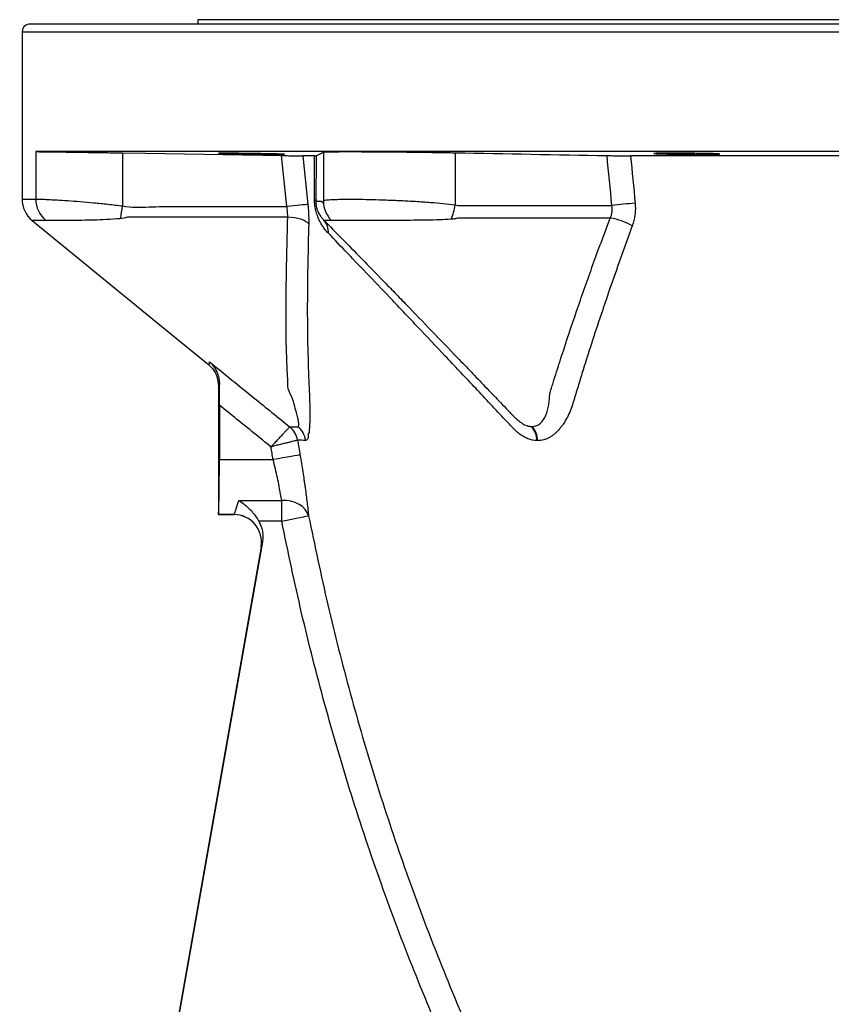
# Model space of a CAD drawing. Header units: millimetres. Extents: x 652 to 2184, y 390 to 2515.
# Tile 16 of 19: x 887 to 1183, y 2157 to 2515. Entities that reach past the tile are written whole.
import ezdxf

# ---------------------------------------------------------------- set-up
doc = ezdxf.new("R2010")
doc.units = ezdxf.units.MM

msp = doc.modelspace()

# ---------------------------------------------------------------- linework, layer by layer
at = {"color": 7, "linetype": 'Continuous', "lineweight": 25}
for p, q in [((951.95, 2514.69), (951.95, 2513.09)), ((1636.95, 2514.69), (951.95, 2514.69)), ((1698.63, 2513.09), (890.27, 2513.09)), ((887.95, 2510.17), (887.95, 2449.43)), ((1007.01, 2466.69), (892.95, 2466.69)), ((892.95, 2466.69), (892.95, 2449.46)), ((924.56, 2466.24), (924.56, 2446.93)), ((984.39, 2446.74), (982.42, 2465.26)), ((994.47, 2465.17), (990.13, 2465.16)), ((990.13, 2465.16), (992.01, 2447.51)), ((994.43, 2449.43), (994.47, 2465.17)), ((994.47, 2465.17), (994.97, 2465.17)), ((994.97, 2465.17), (994.88, 2448.66)), ((994.97, 2465.17), (997.64, 2466.54)), ((997.64, 2466.54), (997.64, 2448.74)), ((1230.86, 2466.69), (1007.01, 2466.69)), ((1045.64, 2466.3), (1045.64, 2447.29)), ((984.66, 2442.8), (926.35, 2442.8)), ((997.8, 2441.8), (1000.34, 2441.8)), ((1102.06, 2442.53), (1046.76, 2442.53)), ((959.45, 2381.54), (959.45, 2334.69)), ((959.8, 2374.47), (959.8, 2354.69)), ((985.41, 2366.6), (985.38, 2366.57)), ((959.8, 2354.69), (979.36, 2354.69)), ((966.81, 2339.78), (982.48, 2339.78)), ((982.48, 2332.33), (982.48, 2339.78)), ((959.46, 2334.69), (959.45, 2334.69)), ((959.45, 2334.69), (965.12, 2334.69)), ((965.12, 2334.69), (959.46, 2334.69)), ((965.12, 2334.69), (965.12, 2334.69)), ((982.48, 2332.33), (974.18, 2332.33)), ((975.45, 2324.73), (887.27, 1824.63)), ((974.96, 2322.95), (887.1, 1824.66)), ((974.97, 2322.96), (974.96, 2322.95))]:
    msp.add_line(p, q, dxfattribs=at)
at = {"color": 1, "linetype": 'Continuous', "lineweight": 25}
msp.add_line((1700.95, 2510.17), (887.95, 2510.17), dxfattribs=at)
at = {"color": 7, "linetype": 'Continuous', "lineweight": 25, "flags": 128}
for points in [[(924.56, 2466.24), (932.87, 2466.1), (982.42, 2465.26)], [(924.56, 2446.93), (924.44, 2446.33), (924.33, 2445.72), (924.21, 2445.13), (924.09, 2444.54), (923.98, 2443.96), (923.87, 2443.39), (923.76, 2442.83), (923.66, 2442.29)], [(992.01, 2447.51), (991.54, 2447.46), (990.9, 2447.39), (990.09, 2447.31), (989.13, 2447.22), (988.06, 2447.11), (986.89, 2446.99), (985.65, 2446.86), (984.39, 2446.74)], [(992.29, 2440.41), (991.82, 2440.88), (991.16, 2441.32), (990.35, 2441.73), (989.39, 2442.07), (988.32, 2442.36), (987.15, 2442.59), (985.92, 2442.73), (984.66, 2442.8)], [(891.66, 2441.66), (936.91, 2404.7), (955.77, 2389.29)], [(989.13, 2356.39), (988.75, 2356.33), (988.07, 2356.21), (987.1, 2356.04), (985.88, 2355.83), (984.44, 2355.58), (982.84, 2355.3), (981.13, 2355), (979.36, 2354.69)], [(992.25, 2334.27), (991.77, 2335.47), (991.02, 2336.58), (990.02, 2337.57), (988.79, 2338.4), (987.38, 2339.05), (985.83, 2339.51), (984.18, 2339.76), (982.48, 2339.78)], [(982.48, 2332.33), (984.29, 2332.69), (986.05, 2333.04), (987.68, 2333.36), (989.13, 2333.65), (990.35, 2333.89), (991.3, 2334.08), (991.94, 2334.21), (992.25, 2334.27)]]:
    msp.add_lwpolyline(points, dxfattribs=at)
at = {"color": 7, "linetype": 'Continuous', "lineweight": 25}
for centre, radius, start, end in [((890.95, 2510.17), 3, 103.1183, 180), ((897.95, 2449.43), 10, 179.9874, 231.0206), ((903, 2449.45), 10.05, 179.9184, 230.5982), ((993.74, 2448.52), 1.15, 7.3515, 52.7681), ((1007.61, 2448.76), 9.97, 180.1071, 225.2012), ((1026.62, 2450.02), 19.21, 335.6536, 351.8409), ((1119.21, 2316.56), 131.6, 93.5272, 97.2249), ((993.01, 2437.46), 6.46, 356.0083, 42.1371), ((1098.79, 2420.75), 22.02, 59.1192, 81.4681), ((980.27, 2360.32), 8.07, 9.9325, 50.7448), ((980.32, 2360.41), 8.01, 9.3934, 50.5842), ((983.28, 2360.42), 8.03, 8.7591, 50.5821), ((1066.2, 2361.02), 9.26, 3.3854, 37.8787), ((1066.34, 2360.86), 9.39, 4.2824, 38.4811), ((965.12, 2324.69), 10, 350.0251, 89.9749)]:
    msp.add_arc(centre, radius, start, end, dxfattribs=at)
for centre, major_axis, ratio, start_param, end_param in [((959.45, 2354.69), (0, 20), 0.017455, 3.159046, 4.712389), ((970.4, 2354.69), (5.29, 20), 0.024847, 3.165622, 3.877896), ((965.11, 2324.69), (7.66, 6.43), 0.999631, 5.410702, 7.155668), ((980.25, 2352.95), (5.29, 30), 0.01719, 3.162078, 3.490639)]:
    msp.add_ellipse(centre, major_axis=major_axis, ratio=ratio, start_param=start_param, end_param=end_param, dxfattribs=at)
for points, knots in [([(892.95, 2466.69), (893.32, 2466.69), (894.06, 2466.68), (896.27, 2466.66), (899.22, 2466.62), (902.9, 2466.58), (907.2, 2466.51), (911.99, 2466.44), (917.14, 2466.36), (921.39, 2466.29), (923.87, 2466.25), (924.56, 2466.24)], [0, 0, 0, 0, 0.119293, 0.238585, 0.35788, 0.477175, 0.596476, 0.715777, 0.835094, 0.95441, 1, 1, 1, 1]), ([(962.98, 2465.99), (962.42, 2466), (961.92, 2466.01), (961.27, 2466.03), (961.07, 2466.04), (960.7, 2466.05), (960.53, 2466.05), (960.07, 2466.07), (959.85, 2466.08), (959.62, 2466.09), (959.56, 2466.09), (959.48, 2466.1), (959.46, 2466.1), (959.46, 2466.11), (959.54, 2466.12), (959.77, 2466.12), (959.86, 2466.12), (960.09, 2466.13), (960.35, 2466.13), (960.69, 2466.13), (961.06, 2466.13), (961.26, 2466.13), (961.92, 2466.13), (962.41, 2466.12), (963.24, 2466.12), (963.53, 2466.11), (964.15, 2466.11), (964.46, 2466.11), (965.44, 2466.1), (966.13, 2466.09), (967.22, 2466.08), (967.59, 2466.07), (968.35, 2466.06), (968.73, 2466.06), (969.88, 2466.04), (970.66, 2466.03), (972.24, 2466.01), (973.02, 2465.99), (974.17, 2465.97), (974.55, 2465.97), (975.31, 2465.95), (975.68, 2465.95), (976.77, 2465.93), (977.46, 2465.91), (978.44, 2465.89), (978.76, 2465.88), (979.37, 2465.87), (979.66, 2465.86), (980.49, 2465.84), (980.99, 2465.83), (981.65, 2465.81), (981.85, 2465.81), (982.22, 2465.8), (982.56, 2465.79), (982.82, 2465.78), (983.05, 2465.77), (983.15, 2465.76), (983.38, 2465.75), (983.46, 2465.74), (983.46, 2465.73), (983.44, 2465.73), (983.37, 2465.72), (983.31, 2465.72), (983.08, 2465.71), (982.85, 2465.71), (982.4, 2465.71), (982.23, 2465.71), (981.86, 2465.71), (981.66, 2465.71), (981.01, 2465.71), (980.52, 2465.72), (979.68, 2465.72), (979.38, 2465.73), (978.78, 2465.73), (978.15, 2465.74), (977.48, 2465.74), (976.79, 2465.75), (976.43, 2465.76), (975.34, 2465.77), (974.59, 2465.78), (973.05, 2465.8), (972.26, 2465.81), (970.69, 2465.84), (969.91, 2465.85), (968.75, 2465.87), (968.37, 2465.88), (967.61, 2465.89), (966.88, 2465.91), (966.17, 2465.92), (965.48, 2465.93), (965.14, 2465.94), (964.15, 2465.96), (963.54, 2465.97), (962.98, 2465.99)], [0, 0, 0, 0, 0.03125, 0.03125, 0.046875, 0.046875, 0.0625, 0.0625, 0.09375, 0.09375, 0.109375, 0.109375, 0.125, 0.125, 0.15625, 0.15625, 0.171875, 0.171875, 0.1875, 0.203125, 0.203125, 0.21875, 0.21875, 0.25, 0.25, 0.265625, 0.265625, 0.28125, 0.28125, 0.3125, 0.3125, 0.328125, 0.328125, 0.34375, 0.34375, 0.375, 0.375, 0.40625, 0.40625, 0.421875, 0.421875, 0.4375, 0.4375, 0.46875, 0.46875, 0.484375, 0.484375, 0.5, 0.5, 0.53125, 0.53125, 0.546875, 0.546875, 0.5625, 0.578125, 0.578125, 0.59375, 0.59375, 0.625, 0.625, 0.640625, 0.640625, 0.65625, 0.65625, 0.6875, 0.6875, 0.703125, 0.703125, 0.71875, 0.71875, 0.75, 0.75, 0.765625, 0.765625, 0.78125, 0.796875, 0.796875, 0.8125, 0.8125, 0.84375, 0.84375, 0.875, 0.875, 0.90625, 0.90625, 0.921875, 0.921875, 0.9375, 0.953125, 0.953125, 0.96875, 0.96875, 1, 1, 1, 1]), ([(982.42, 2465.26), (983.33, 2465.25), (985.15, 2465.22), (987.57, 2465.19), (989.3, 2465.17), (989.88, 2465.16), (990.13, 2465.16)], [0, 0, 0, 0, 0.266825, 0.533692, 0.79944, 1, 1, 1, 1]), ([(997.64, 2466.54), (997.76, 2466.56), (998, 2466.6), (999.48, 2466.64), (1001.78, 2466.67), (1004.39, 2466.69), (1006.33, 2466.69), (1007.01, 2466.69)], [0, 0, 0, 0, 0.216479, 0.439235, 0.655719, 0.878481, 1, 1, 1, 1]), ([(1007.01, 2466.69), (1008.24, 2466.69), (1009.57, 2466.69), (1011.69, 2466.68), (1012.42, 2466.68), (1013.93, 2466.67), (1014.7, 2466.66), (1017.05, 2466.65), (1018.66, 2466.64), (1021.16, 2466.62), (1022.01, 2466.61), (1023.73, 2466.6), (1024.6, 2466.59), (1027.19, 2466.56), (1028.92, 2466.54), (1031.53, 2466.51), (1032.41, 2466.5), (1033.71, 2466.48), (1034.15, 2466.48), (1035.02, 2466.47), (1035.45, 2466.46), (1037.59, 2466.43), (1039.26, 2466.41), (1041.7, 2466.37), (1042.51, 2466.35), (1044.09, 2466.32), (1044.88, 2466.31), (1045.64, 2466.3)], [0, 0, 0, 0, 0.125, 0.125, 0.1875, 0.1875, 0.25, 0.25, 0.375, 0.375, 0.4375, 0.4375, 0.5, 0.5, 0.625, 0.625, 0.6875, 0.6875, 0.71875, 0.71875, 0.75, 0.75, 0.875, 0.875, 0.9375, 0.9375, 1, 1, 1, 1]), ([(1100.89, 2465.26), (1101.55, 2465.25), (1102.25, 2465.24), (1103.35, 2465.22), (1103.72, 2465.22), (1104.47, 2465.21), (1104.85, 2465.2), (1105.6, 2465.19), (1105.98, 2465.19), (1106.73, 2465.19), (1107.46, 2465.18), (1108.15, 2465.18), (1108.83, 2465.18), (1109.16, 2465.18), (1109.48, 2465.17)], [0, 0, 0, 0, 0.25, 0.25, 0.375, 0.375, 0.5, 0.5, 0.625, 0.625, 0.75, 0.875, 0.875, 1, 1, 1, 1]), ([(1191.82, 2465.16), (1184.55, 2465.16), (1177.37, 2465.16), (1168.49, 2465.16), (1166.72, 2465.16), (1163.19, 2465.16), (1161.42, 2465.16), (1156.17, 2465.16), (1152.7, 2465.16), (1147.51, 2465.16), (1145.78, 2465.16), (1142.35, 2465.16), (1140.65, 2465.16), (1135.56, 2465.17), (1132.2, 2465.17), (1122.26, 2465.17), (1115.79, 2465.17), (1109.48, 2465.17)], [0, 0, 0, 0, 0.25, 0.25, 0.3125, 0.3125, 0.375, 0.375, 0.5, 0.5, 0.5625, 0.5625, 0.625, 0.625, 0.75, 0.75, 1, 1, 1, 1]), ([(1121.37, 2465.86), (1120.81, 2465.87), (1120.32, 2465.89), (1119.67, 2465.91), (1119.47, 2465.91), (1119.1, 2465.93), (1118.93, 2465.93), (1118.48, 2465.95), (1118.25, 2465.97), (1118.03, 2465.99), (1117.97, 2465.99), (1117.9, 2466.01), (1117.88, 2466.01), (1117.88, 2466.03), (1117.96, 2466.04), (1118.19, 2466.06), (1118.29, 2466.06), (1118.52, 2466.07), (1118.79, 2466.08), (1119.12, 2466.09), (1119.49, 2466.1), (1119.7, 2466.1), (1120.36, 2466.11), (1120.86, 2466.12), (1121.69, 2466.12), (1121.98, 2466.12), (1122.59, 2466.13), (1122.91, 2466.13), (1123.89, 2466.13), (1124.58, 2466.13), (1125.67, 2466.13), (1126.05, 2466.13), (1126.8, 2466.12), (1127.18, 2466.12), (1128.34, 2466.12), (1129.11, 2466.11), (1130.7, 2466.1), (1131.48, 2466.09), (1132.63, 2466.08), (1133.01, 2466.08), (1133.76, 2466.07), (1134.14, 2466.06), (1135.23, 2466.05), (1135.91, 2466.04), (1136.89, 2466.02), (1137.21, 2466.01), (1137.82, 2466), (1138.11, 2465.99), (1138.94, 2465.97), (1139.43, 2465.96), (1140.09, 2465.94), (1140.29, 2465.93), (1140.66, 2465.92), (1140.99, 2465.91), (1141.25, 2465.89), (1141.48, 2465.88), (1141.58, 2465.87), (1141.81, 2465.85), (1141.88, 2465.84), (1141.88, 2465.82), (1141.86, 2465.81), (1141.78, 2465.8), (1141.72, 2465.8), (1141.49, 2465.78), (1141.26, 2465.77), (1140.81, 2465.76), (1140.64, 2465.75), (1140.26, 2465.74), (1140.06, 2465.74), (1139.41, 2465.73), (1138.91, 2465.72), (1138.07, 2465.72), (1137.77, 2465.72), (1137.17, 2465.71), (1136.54, 2465.71), (1135.87, 2465.71), (1135.17, 2465.71), (1134.81, 2465.71), (1133.72, 2465.71), (1132.97, 2465.71), (1131.43, 2465.72), (1130.64, 2465.73), (1129.07, 2465.74), (1128.29, 2465.75), (1127.13, 2465.76), (1126.75, 2465.77), (1126, 2465.78), (1125.26, 2465.79), (1124.55, 2465.8), (1123.86, 2465.81), (1123.52, 2465.81), (1122.54, 2465.83), (1121.93, 2465.85), (1121.37, 2465.86)], [0, 0, 0, 0, 0.03125, 0.03125, 0.046875, 0.046875, 0.0625, 0.0625, 0.09375, 0.09375, 0.109375, 0.109375, 0.125, 0.125, 0.15625, 0.15625, 0.171875, 0.171875, 0.1875, 0.203125, 0.203125, 0.21875, 0.21875, 0.25, 0.25, 0.265625, 0.265625, 0.28125, 0.28125, 0.3125, 0.3125, 0.328125, 0.328125, 0.34375, 0.34375, 0.375, 0.375, 0.40625, 0.40625, 0.421875, 0.421875, 0.4375, 0.4375, 0.46875, 0.46875, 0.484375, 0.484375, 0.5, 0.5, 0.53125, 0.53125, 0.546875, 0.546875, 0.5625, 0.578125, 0.578125, 0.59375, 0.59375, 0.625, 0.625, 0.640625, 0.640625, 0.65625, 0.65625, 0.6875, 0.6875, 0.703125, 0.703125, 0.71875, 0.71875, 0.75, 0.75, 0.765625, 0.765625, 0.78125, 0.796875, 0.796875, 0.8125, 0.8125, 0.84375, 0.84375, 0.875, 0.875, 0.90625, 0.90625, 0.921875, 0.921875, 0.9375, 0.953125, 0.953125, 0.96875, 0.96875, 1, 1, 1, 1]), ([(892.95, 2449.46), (893.08, 2449.46), (893.52, 2449.46), (894.86, 2449.42), (897.32, 2449.31), (900.58, 2449.13), (904.51, 2448.88), (909.02, 2448.55), (913.96, 2448.13), (919.2, 2447.61), (922.77, 2447.16), (924.56, 2446.93)], [0, 0, 0, 0, 0.047334, 0.165986, 0.284638, 0.403581, 0.522525, 0.642062, 0.7616, 0.880799, 1, 1, 1, 1]), ([(924.56, 2446.93), (926.16, 2446.73), (929.37, 2446.32), (934.23, 2446.6), (942.32, 2446.85), (959.05, 2446.64), (974.15, 2446.7), (984.39, 2446.74)], [0, 0, 0, 0, 0.080641, 0.161924, 0.243233, 0.486666, 1, 1, 1, 1]), ([(984.66, 2442.8), (984.66, 2443.83), (984.66, 2445.13), (984.43, 2446.46), (984.39, 2446.74)], [0, 0, 0, 0, 0.793288, 1, 1, 1, 1]), ([(992.01, 2447.51), (992.05, 2447.01), (992.19, 2445.57), (992.32, 2443.15), (992.3, 2441.33), (992.29, 2440.41)], [0, 0, 0, 0, 0.2051913, 0.5971926, 1, 1, 1, 1]), ([(999.46, 2437.01), (998.9, 2437.59), (998.36, 2438.22), (997.58, 2439.31), (997.32, 2439.69), (996.81, 2440.52), (996.56, 2440.97), (996.08, 2441.93), (995.85, 2442.44), (995.52, 2443.3), (995.41, 2443.6), (995.2, 2444.23), (995.11, 2444.55), (994.97, 2445.07), (994.93, 2445.24), (994.85, 2445.6), (994.81, 2445.78), (994.7, 2446.34), (994.63, 2446.72), (994.53, 2447.49), (994.49, 2447.89), (994.44, 2448.67), (994.43, 2449.05), (994.43, 2449.43)], [0, 0, 0, 0, 0.25, 0.25, 0.375, 0.375, 0.5, 0.5, 0.625, 0.625, 0.6875, 0.6875, 0.75, 0.75, 0.78125, 0.78125, 0.8125, 0.8125, 0.875, 0.875, 0.9375, 0.9375, 1, 1, 1, 1]), ([(994.88, 2448.66), (994.99, 2448.66), (995.56, 2448.67), (996.22, 2448.58), (996.84, 2448.71), (997.05, 2448.53), (997.25, 2448.21), (997.45, 2448.08), (997.58, 2448.52), (997.64, 2448.74)], [0, 0, 0, 0, 0.117626, 0.622277, 0.715679, 0.786784, 0.857931, 0.929, 1, 1, 1, 1]), ([(994.88, 2448.66), (994.88, 2448.53), (994.88, 2448.39), (994.89, 2448.09), (994.9, 2447.94), (994.92, 2447.63), (994.94, 2447.47), (994.98, 2447.17), (995.01, 2447.02), (995.06, 2446.75), (995.09, 2446.61), (995.15, 2446.36), (995.18, 2446.25), (995.27, 2445.92), (995.33, 2445.72), (995.46, 2445.36), (995.53, 2445.19), (995.66, 2444.88), (995.72, 2444.73), (995.92, 2444.32), (996.05, 2444.08), (996.45, 2443.4), (996.72, 2443.03), (997.25, 2442.36), (997.53, 2442.07), (997.8, 2441.8)], [0, 0, 0, 0, 0.03125, 0.03125, 0.0625, 0.0625, 0.09375, 0.09375, 0.125, 0.125, 0.15625, 0.15625, 0.1875, 0.1875, 0.25, 0.25, 0.3125, 0.3125, 0.375, 0.375, 0.5, 0.5, 0.75, 0.75, 1, 1, 1, 1]), ([(997.64, 2448.74), (997.69, 2448.79), (997.81, 2448.94), (998.71, 2449.12), (1000.59, 2449.28), (1003.32, 2449.37), (1006.76, 2449.4), (1010.88, 2449.37), (1015.5, 2449.28), (1020.56, 2449.13), (1025.83, 2448.92), (1031.27, 2448.63), (1036.44, 2448.27), (1041.32, 2447.83), (1044.19, 2447.48), (1045.64, 2447.29)], [0, 0, 0, 0, 0.044236, 0.123799, 0.205655, 0.285274, 0.367191, 0.446874, 0.528861, 0.608671, 0.690796, 0.770926, 0.853394, 0.925845, 1, 1, 1, 1]), ([(1045.64, 2447.29), (1045.94, 2447.24), (1046.23, 2447.19), (1046.68, 2447.14), (1046.83, 2447.13), (1047.12, 2447.12), (1047.27, 2447.11), (1048.01, 2447.11), (1049.8, 2447.11), (1053.95, 2447.11), (1062.27, 2447.11), (1078.9, 2447.11), (1093.16, 2447.11), (1102.66, 2447.11)], [0, 0, 0, 0, 0.015625, 0.015625, 0.023437, 0.023437, 0.03125, 0.03125, 0.0625, 0.125, 0.25, 0.5, 1, 1, 1, 1]), ([(1102.06, 2442.53), (1102.39, 2443.23), (1102.61, 2443.97), (1102.77, 2445.14), (1102.79, 2445.53), (1102.77, 2446.33), (1102.73, 2446.72), (1102.66, 2447.11)], [0, 0, 0, 0, 0.5, 0.5, 0.75, 0.75, 1, 1, 1, 1]), ([(1111.12, 2447.91), (1111.19, 2447.19), (1111.21, 2446.48), (1111.19, 2445.06), (1111.14, 2444.34), (1110.88, 2442.26), (1110.56, 2440.93), (1110.09, 2439.65)], [0, 0, 0, 0, 0.25, 0.25, 0.5, 0.5, 1, 1, 1, 1]), ([(926.35, 2442.8), (926.35, 2442.8), (925.45, 2442.58), (924.55, 2442.43), (923.66, 2442.29)], [0, 0, 0, 0, 0.000022, 1, 1, 1, 1]), ([(984.74, 2381.37), (984.74, 2381.37), (984.74, 2383.35), (984.01, 2394.02), (983.97, 2415.06), (984.43, 2433.62), (984.66, 2442.8)], [0, 0, 0, 0, 0.000001, 0.088608, 0.548981, 1, 1, 1, 1]), ([(923.66, 2442.29), (922, 2442.16), (918.68, 2441.92), (914.03, 2441.77), (909.78, 2441.69), (906.03, 2441.67), (902.82, 2441.67), (900.2, 2441.67), (898.21, 2441.68), (897.11, 2441.69), (896.73, 2441.69), (896.62, 2441.69)], [0, 0, 0, 0, 0.125756, 0.251551, 0.37157, 0.491583, 0.608016, 0.724445, 0.839334, 0.95422, 1, 1, 1, 1]), ([(992.29, 2440.41), (992.07, 2431.19), (991.62, 2412.59), (991.94, 2392.38), (992.5, 2379.6), (992.69, 2374.65), (992.7, 2370.36), (992.67, 2366.89), (992.42, 2365.28), (992.42, 2364.51), (992.42, 2364.51)], [0, 0, 0, 0, 0.3512922, 0.7086146, 0.7726566, 0.8365568, 0.9004421, 0.9550147, 0.9999991, 1, 1, 1, 1]), ([(997.8, 2441.8), (1001.98, 2437.56), (1006.59, 2432.86), (1014.13, 2425.13), (1016.75, 2422.44), (1020.84, 2418.23), (1022.23, 2416.8), (1025.06, 2413.88), (1026.5, 2412.39), (1033.82, 2404.83), (1040.01, 2398.42), (1048.14, 2389.98), (1049.78, 2388.27), (1053.1, 2384.82), (1054.78, 2383.07), (1058.16, 2379.55), (1059.86, 2377.78), (1062.44, 2375.09), (1063.31, 2374.19), (1064.61, 2372.83), (1065.26, 2372.15), (1066.02, 2371.36), (1066.35, 2371.02), (1066.57, 2370.79), (1066.68, 2370.68), (1066.79, 2370.56)], [0, 0, 0, 0, 0.25, 0.25, 0.375, 0.375, 0.4375, 0.4375, 0.5, 0.5, 0.75, 0.75, 0.8125, 0.8125, 0.875, 0.875, 0.9375, 0.9375, 0.96875, 0.96875, 0.984375, 0.992187, 0.996094, 0.996094, 1, 1, 1, 1]), ([(1000.59, 2441.69), (1000.46, 2441.69), (1000.34, 2441.7), (1000.34, 2441.8), (1000.34, 2441.8)], [0, 0, 0, 0, 0.999976, 1, 1, 1, 1]), ([(1044.12, 2442.1), (1042.72, 2442.02), (1039.88, 2441.87), (1035.32, 2441.75), (1030.57, 2441.7), (1025.82, 2441.68), (1021.21, 2441.68), (1016.91, 2441.68), (1012.94, 2441.69), (1009.42, 2441.69), (1006.38, 2441.69), (1003.91, 2441.68), (1002.06, 2441.68), (1001.01, 2441.67), (1000.7, 2441.68), (1000.59, 2441.69)], [0, 0, 0, 0, 0.076334, 0.154167, 0.235423, 0.318502, 0.39777, 0.478822, 0.55726, 0.637492, 0.715848, 0.795995, 0.874938, 0.955654, 1, 1, 1, 1]), ([(1046.76, 2442.53), (1046.33, 2442.42), (1045.89, 2442.32), (1045.01, 2442.18), (1044.57, 2442.13), (1044.12, 2442.1)], [0, 0, 0, 0, 0.5, 0.5, 1, 1, 1, 1]), ([(1110.09, 2439.65), (1108.78, 2436.08), (1107.48, 2432.51), (1104.91, 2425.37), (1103.64, 2421.79), (1099.91, 2411.06), (1097.51, 2403.9), (1094.03, 2393.14), (1092.9, 2389.55), (1091.22, 2384.17), (1090.67, 2382.37), (1089.85, 2379.68), (1089.58, 2378.78), (1089.18, 2377.44), (1089.04, 2376.99), (1088.78, 2376.09), (1088.64, 2375.64), (1087.94, 2373.42), (1087.26, 2371.74), (1086.04, 2369.36), (1085.61, 2368.6), (1084.89, 2367.5), (1084.64, 2367.14), (1084.13, 2366.46), (1083.87, 2366.13), (1083.06, 2365.18), (1082.49, 2364.59), (1081.58, 2363.82), (1081.26, 2363.57), (1080.62, 2363.12), (1080.29, 2362.92), (1079.62, 2362.55), (1079.28, 2362.38), (1078.58, 2362.09), (1078.23, 2361.97), (1077.16, 2361.68), (1076.44, 2361.57), (1075.7, 2361.56)], [0, 0, 0, 0, 0.125, 0.125, 0.25, 0.25, 0.5, 0.5, 0.625, 0.625, 0.6875, 0.6875, 0.71875, 0.71875, 0.734375, 0.734375, 0.75, 0.75, 0.8125, 0.8125, 0.84375, 0.84375, 0.859375, 0.859375, 0.875, 0.875, 0.90625, 0.90625, 0.921875, 0.921875, 0.9375, 0.9375, 0.953125, 0.953125, 0.96875, 0.96875, 1, 1, 1, 1]), ([(1080.03, 2378.6), (1080.03, 2378.61), (1080.03, 2378.61), (1080.03, 2378.62), (1080.04, 2378.64), (1080.05, 2378.67), (1080.07, 2378.75), (1080.12, 2378.89), (1080.21, 2379.19), (1080.39, 2379.77), (1080.75, 2380.94), (1081.06, 2381.94), (1081.69, 2383.94), (1082.11, 2385.28), (1083.38, 2389.28), (1084.24, 2391.95), (1086.85, 2399.96), (1088.65, 2405.29), (1092.33, 2415.95), (1094.21, 2421.27), (1098.07, 2431.91), (1100.05, 2437.22), (1102.06, 2442.53)], [0, 0, 0, 0, 0.000244, 0.000244, 0.000488, 0.000977, 0.001953, 0.003906, 0.007812, 0.015625, 0.03125, 0.0625, 0.0625, 0.125, 0.125, 0.25, 0.25, 0.5, 0.5, 0.75, 0.75, 1, 1, 1, 1]), ([(1075.45, 2361.56), (1074.31, 2361.58), (1073.2, 2361.82), (1071.82, 2362.36), (1071.55, 2362.48), (1071.01, 2362.74), (1070.74, 2362.89), (1069.94, 2363.35), (1069.42, 2363.71), (1068.41, 2364.48), (1067.92, 2364.91), (1067.2, 2365.6), (1066.96, 2365.84), (1066.5, 2366.34), (1066.27, 2366.59), (1065.11, 2367.82), (1064.18, 2368.81), (1059.58, 2373.7), (1055.97, 2377.55), (1050.65, 2383.2), (1048.89, 2385.06), (1045.43, 2388.73), (1043.72, 2390.55), (1038.65, 2395.91), (1035.37, 2399.38), (1030.58, 2404.42), (1029.01, 2406.08), (1026.69, 2408.52), (1025.92, 2409.33), (1024.41, 2410.92), (1023.65, 2411.71), (1019.93, 2415.62), (1017.08, 2418.61), (1011.62, 2424.32), (1009.02, 2427.04), (1004.05, 2432.22), (1001.69, 2434.68), (999.46, 2437.01)], [0, 0, 0, 0, 0.03125, 0.03125, 0.039062, 0.039062, 0.046875, 0.046875, 0.0625, 0.0625, 0.078125, 0.078125, 0.085937, 0.085937, 0.09375, 0.09375, 0.125, 0.125, 0.25, 0.25, 0.3125, 0.3125, 0.375, 0.375, 0.5, 0.5, 0.5625, 0.5625, 0.59375, 0.59375, 0.625, 0.625, 0.75, 0.75, 0.875, 0.875, 1, 1, 1, 1]), ([(955.77, 2389.29), (955.86, 2389.22), (955.95, 2389.25), (956.1, 2389.55), (956.18, 2389.81), (956.25, 2390.18)], [0, 0, 0, 0, 0.5, 0.5, 1, 1, 1, 1]), ([(955.77, 2389.29), (955.8, 2389.27), (956.34, 2388.83), (957.62, 2387.51), (959.12, 2384.92), (959.34, 2382.67), (959.45, 2381.54)], [0, 0, 0, 0, 0.010563, 0.239051, 0.619524, 1, 1, 1, 1]), ([(956.25, 2390.18), (961.65, 2385.81), (971.37, 2377.94), (981.09, 2370.09), (985.41, 2366.6)], [0, 0, 0, 0, 0.555879, 1, 1, 1, 1]), ([(956.25, 2390.18), (956.25, 2390.18), (956.85, 2389.63), (957.94, 2388.38), (959.05, 2386.3), (959.72, 2384.13), (959.79, 2382.67), (959.83, 2381.93)], [0, 0, 0, 0, 0.00168, 0.281961, 0.570514, 0.782057, 1, 1, 1, 1]), ([(959.83, 2381.93), (959.82, 2381.9), (959.75, 2381.71), (959.63, 2381.49), (959.51, 2381.52), (959.45, 2381.54)], [0, 0, 0, 0, 0.085516, 0.539445, 1, 1, 1, 1]), ([(959.8, 2374.47), (959.8, 2375.31), (959.8, 2377), (959.81, 2379.55), (959.82, 2381.13), (959.83, 2381.93)], [0, 0, 0, 0, 0.322965, 0.654116, 1, 1, 1, 1]), ([(988.38, 2366.63), (988.51, 2366.73), (988.7, 2366.87), (988.71, 2367.78), (988.54, 2368.97), (988.23, 2370.28), (987.81, 2371.92), (987.12, 2374.16), (986.32, 2377.58), (984.74, 2380.19), (984.74, 2381.37), (984.74, 2381.37)], [0, 0, 0, 0, 0.132799, 0.186832, 0.307325, 0.428348, 0.447225, 0.611588, 0.811284, 0.999998, 1, 1, 1, 1]), ([(1073.69, 2366.7), (1074.26, 2366.72), (1074.8, 2366.83), (1075.56, 2367.14), (1075.81, 2367.27), (1076.27, 2367.57), (1076.49, 2367.75), (1076.91, 2368.12), (1077.11, 2368.33), (1077.47, 2368.78), (1077.65, 2369.01), (1078.13, 2369.75), (1078.4, 2370.29), (1078.88, 2371.43), (1079.08, 2372.04), (1079.43, 2373.28), (1079.57, 2373.92), (1079.79, 2375.22), (1079.87, 2375.88), (1079.94, 2376.72), (1079.96, 2376.89), (1079.98, 2377.23), (1079.99, 2377.4), (1080, 2377.74), (1080.01, 2377.91), (1080.02, 2378.26), (1080.02, 2378.43), (1080.03, 2378.6)], [0, 0, 0, 0, 0.125, 0.125, 0.1875, 0.1875, 0.25, 0.25, 0.3125, 0.3125, 0.375, 0.375, 0.5, 0.5, 0.625, 0.625, 0.75, 0.75, 0.875, 0.875, 0.90625, 0.90625, 0.9375, 0.9375, 0.96875, 0.96875, 1, 1, 1, 1]), ([(978.56, 2359.32), (974.44, 2362.65), (970.31, 2365.98), (966.19, 2369.31), (964.06, 2371.03), (961.93, 2372.75), (959.8, 2374.47)], [0, 0, 0, 0, 0.01590415, 0.01590415, 0.01590415, 0.02411929, 0.02411929, 0.02411929, 0.02411929]), ([(1066.79, 2370.56), (1066.79, 2370.56), (1066.8, 2370.55), (1066.8, 2370.55), (1066.82, 2370.53), (1066.84, 2370.5), (1066.9, 2370.44), (1067.01, 2370.33), (1067.11, 2370.23), (1067.31, 2370.03), (1067.44, 2369.9), (1067.7, 2369.65), (1067.83, 2369.53), (1068.1, 2369.29), (1068.24, 2369.18), (1068.91, 2368.61), (1069.47, 2368.2), (1070.62, 2367.49), (1071.2, 2367.22), (1072.07, 2366.92), (1072.36, 2366.85), (1072.94, 2366.74), (1073.23, 2366.71), (1073.51, 2366.7)], [0, 0, 0, 0, 0.001953, 0.001953, 0.003906, 0.007812, 0.015625, 0.03125, 0.0625, 0.0625, 0.125, 0.125, 0.1875, 0.1875, 0.25, 0.25, 0.5, 0.5, 0.75, 0.75, 0.875, 0.875, 1, 1, 1, 1]), ([(985.38, 2366.57), (985.33, 2366.51), (985.24, 2366.42), (985.05, 2366.22), (984.98, 2366.14), (984.82, 2365.97), (984.73, 2365.88), (984.44, 2365.57), (984.21, 2365.33), (983.7, 2364.78), (983.41, 2364.48), (982.79, 2363.82), (982.46, 2363.47), (981.93, 2362.9), (981.75, 2362.7), (981.37, 2362.31), (981.18, 2362.11), (980.61, 2361.49), (980.21, 2361.07), (979.6, 2360.42), (979.39, 2360.2), (979.08, 2359.87), (978.98, 2359.76), (978.77, 2359.54), (978.66, 2359.43), (978.56, 2359.32)], [0, 0, 0, 0, 0.125, 0.125, 0.1875, 0.1875, 0.25, 0.25, 0.375, 0.375, 0.5, 0.5, 0.625, 0.625, 0.6875, 0.6875, 0.75, 0.75, 0.875, 0.875, 0.9375, 0.9375, 0.96875, 0.96875, 1, 1, 1, 1]), ([(985.41, 2366.6), (985.82, 2366.6), (986.29, 2366.6), (987.04, 2366.61), (987.3, 2366.61), (987.7, 2366.62), (987.83, 2366.62), (988.11, 2366.62), (988.24, 2366.62), (988.38, 2366.63)], [0, 0, 0, 0, 0.5, 0.5, 0.75, 0.75, 0.875, 0.875, 1, 1, 1, 1]), ([(992.42, 2364.51), (992.42, 2364.51), (991.86, 2363.95), (992.29, 2362.7), (991.68, 2361.82), (991.37, 2361.7), (991.22, 2361.65)], [0, 0, 0, 0, 0.0000071, 0.399414, 0.6951441, 1, 1, 1, 1]), ([(988.22, 2361.71), (988.15, 2361.69), (988.02, 2361.66), (987.76, 2361.6), (987.66, 2361.57), (987.43, 2361.52), (987.3, 2361.48), (986.89, 2361.38), (986.57, 2361.3), (985.85, 2361.12), (985.44, 2361.02), (984.56, 2360.8), (984.09, 2360.69), (983.33, 2360.5), (983.07, 2360.44), (982.54, 2360.31), (982.28, 2360.24), (981.46, 2360.04), (980.9, 2359.9), (980.03, 2359.68), (979.74, 2359.61), (979.3, 2359.5), (979.15, 2359.46), (978.86, 2359.39), (978.71, 2359.35), (978.56, 2359.32)], [0, 0, 0, 0, 0.125, 0.125, 0.1875, 0.1875, 0.25, 0.25, 0.375, 0.375, 0.5, 0.5, 0.625, 0.625, 0.6875, 0.6875, 0.75, 0.75, 0.875, 0.875, 0.9375, 0.9375, 0.96875, 0.96875, 1, 1, 1, 1]), ([(991.22, 2361.65), (990.18, 2361.67), (989.09, 2361.7), (988.27, 2361.71), (988.23, 2361.71)], [0, 0, 0, 0, 0.954382, 1, 1, 1, 1]), ([(982.48, 2339.78), (982.35, 2340.55), (982.09, 2342.1), (981.58, 2344.92), (980.95, 2348), (980.21, 2351.31), (979.64, 2353.55), (979.36, 2354.69)], [0, 0, 0, 0, 0.191823, 0.390286, 0.59466, 0.794476, 1, 1, 1, 1]), ([(989.13, 2356.39), (989.49, 2354.32), (989.83, 2352.28), (990.3, 2349.27), (990.45, 2348.27), (990.66, 2346.79), (990.73, 2346.3), (990.87, 2345.32), (990.94, 2344.84), (991.27, 2342.47), (991.5, 2340.67), (991.81, 2338.13), (991.91, 2337.3), (992.09, 2335.73), (992.18, 2334.98), (992.25, 2334.27)], [0, 0, 0, 0, 0.25, 0.25, 0.375, 0.375, 0.4375, 0.4375, 0.5, 0.5, 0.75, 0.75, 0.875, 0.875, 1, 1, 1, 1]), ([(974.18, 2332.33), (973.81, 2332.94), (973.06, 2334.17), (971.51, 2335.99), (969.64, 2337.77), (967.98, 2339.02), (967.04, 2339.64), (966.82, 2339.78), (966.81, 2339.78)], [0, 0, 0, 0, 0.191561, 0.38354, 0.651124, 0.919083, 0.998207, 1, 1, 1, 1]), ([(974.18, 2332.33), (974.7, 2331.14), (975.48, 2329.34), (975.69, 2326.71), (975.53, 2325.4), (975.45, 2324.73)], [0, 0, 0, 0, 0.493249, 0.742877, 1, 1, 1, 1]), ([(1177.42, 1919.88), (1170.86, 1928.05), (1157.73, 1944.4), (1139.09, 1969.73), (1121.17, 1995.71), (1104.1, 2022.37), (1087.87, 2049.69), (1072.29, 2078.05), (1057.43, 2107.46), (1043.36, 2137.91), (1030.4, 2168.85), (1018.46, 2200.45), (1007.64, 2232.7), (998, 2265.59), (989.49, 2298.79), (984.81, 2321.15), (982.48, 2332.33)], [0, 0, 0, 0, 0.068232, 0.136483, 0.204715, 0.273639, 0.342584, 0.411508, 0.48426, 0.557059, 0.629856, 0.702607, 0.776926, 0.851297, 0.925673, 1, 1, 1, 1]), ([(992.25, 2334.27), (994.52, 2323.45), (999.04, 2301.79), (1007.26, 2269.63), (1016.53, 2237.76), (1027.08, 2206.05), (1038.89, 2174.53), (1051.93, 2143.24), (1066.11, 2112.44), (1079.78, 2085.37), (1092.57, 2061.85), (1104.16, 2041.75), (1116.25, 2021.92), (1128.84, 2002.38), (1141.28, 1984.1), (1153.46, 1967.06), (1165.32, 1951.18), (1177.52, 1935.56), (1188.26, 1922.36), (1194.99, 1914.42), (1197.45, 1911.52)], [0, 0, 0, 0, 0.069823, 0.13969, 0.209552, 0.279369, 0.350685, 0.42205, 0.493415, 0.564734, 0.613561, 0.662404, 0.711247, 0.760211, 0.809175, 0.850849, 0.892524, 0.934273, 0.976023, 1, 1, 1, 1])]:
    msp.add_open_spline(points, degree=3, knots=knots, dxfattribs=at)
for points in [[(1045.64, 2466.3), (1064.06, 2465.95), (1082.47, 2465.6), (1100.89, 2465.26)], [(1102.66, 2447.11), (1102.08, 2453.16), (1101.49, 2459.21), (1100.89, 2465.26)], [(1109.48, 2465.17), (1110.03, 2459.42), (1110.58, 2453.67), (1111.12, 2447.91)], [(1073.51, 2366.7), (1073.57, 2366.7), (1073.63, 2366.7), (1073.69, 2366.7)], [(988.22, 2361.71), (988.52, 2359.94), (988.82, 2358.16), (989.13, 2356.39)], [(988.23, 2361.71), (988.23, 2361.71), (988.22, 2361.71), (988.22, 2361.71)], [(1075.7, 2361.56), (1075.61, 2361.56), (1075.53, 2361.56), (1075.45, 2361.56)], [(979.36, 2354.69), (979.09, 2356.23), (978.82, 2357.77), (978.56, 2359.32)]]:
    msp.add_open_spline(points, degree=3, dxfattribs=at)
at = {"color": 1, "linetype": 'Continuous', "lineweight": 25}
for points, knots in [([(888.01, 2449.43), (887.99, 2449.43), (887.83, 2449.43), (888.51, 2449.44), (890.04, 2449.45), (891.98, 2449.46), (892.95, 2449.46)], [0, 0, 0, 0, 0.041141, 0.360492, 0.680649, 1, 1, 1, 1]), ([(896.62, 2441.69), (895.66, 2441.69), (893.72, 2441.69), (892.18, 2441.69), (891.5, 2441.69), (891.66, 2441.69), (891.68, 2441.69)], [0, 0, 0, 0, 0.319267, 0.638643, 0.958842, 1, 1, 1, 1])]:
    msp.add_open_spline(points, degree=3, knots=knots, dxfattribs=at)

doc.saveas('drawing.dxf')
